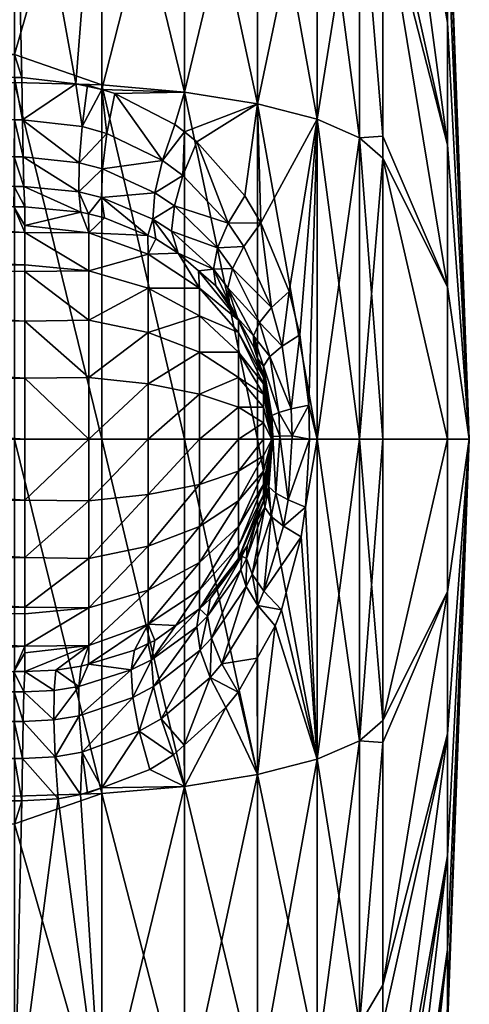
# Model space of a CAD drawing. Extents: x -0.145 to 0.145, y -0.107 to 0.016.
# Tile 68 of 81: x 0.13747 to 0.14475, y -0.09219 to -0.07623. Entities that reach past the tile are written whole.
import ezdxf

# ---------------------------------------------------------------- set-up
doc = ezdxf.new("R2010")
doc.units = 0
doc.layers.add('mesh', color=7, linetype='CONTINUOUS')

msp = doc.modelspace()

# ---------------------------------------------------------------- meshes
at = {"layer": 'mesh'}
mesh = msp.add_polyface(dxfattribs=at)
corners = [(0.144399, -0.078257, 0.008272), (0.143347, -0.073551, 0.016435), (0.143347, -0.0704, 0.01426), (0.144399, -0.073807, 0.002472), (0.143347, -0.064762, 0.004898), (0.143347, -0.064121, 0.002296), (0.144399, -0.074761, -0.004776), (0.143347, -0.066643, -0.009468), (0.143347, -0.067354, -0.010822), (0.143347, -0.0704, -0.01426), (0.144399, -0.076279, -0.006754), (0.143347, -0.06964, -0.013402), (0.144399, -0.078257, -0.008272), (0.143347, -0.073551, -0.016435), (0.143347, -0.06522, -0.006756), (0.144399, -0.073807, -0.002472), (0.143347, -0.064121, -0.002296), (0.144399, -0.073481), (0.143347, -0.064762, -0.004898), (0.143347, -0.06522, 0.006756), (0.144399, -0.074761, 0.004776), (0.143347, -0.067354, 0.010822), (0.144399, -0.076279, 0.006754), (0.143347, -0.06964, 0.013402), (0.143347, -0.066643, 0.009468), (0.143347, -0.074179, 0.016869), (0.142972, -0.069488, 0.015289), (0.142972, -0.066223, 0.011603), (0.142972, -0.069488, -0.015289), (0.142972, -0.073541, -0.018086), (0.143347, -0.074179, -0.016869), (0.142284, -0.068661, -0.016223), (0.141321, -0.064332, -0.012908), (0.141321, -0.067965, -0.017008), (0.141321, -0.072473, -0.02012), (0.140137, -0.067438, -0.017602), (0.142284, -0.072961, -0.019191), (0.142284, -0.072961, 0.019191), (0.141321, -0.077595, 0.022063), (0.141321, -0.072473, 0.02012), (0.142972, -0.073541, 0.018086), (0.142284, -0.077846, 0.021043), (0.142972, -0.078145, 0.019832), (0.143347, -0.078117, -0.018362), (0.142972, -0.078145, -0.019832), (0.142284, -0.077846, -0.021043), (0.140137, -0.072104, -0.020823), (0.141321, -0.077595, -0.022063), (0.142284, -0.065196, -0.012312), (0.142972, -0.066223, -0.011603), (0.142284, -0.068661, 0.016223), (0.141321, -0.067965, 0.017008), (0.142284, -0.065196, 0.012312), (0.140137, -0.067438, 0.017602), (0.141321, -0.064332, 0.012908), (0.140137, -0.072104, 0.020823)]
mesh.append_faces([[corners[k] for k in face] for face in [(0, 1, 2, 2), (3, 4, 5, 5), (6, 7, 8, 8), (9, 10, 11, 11), (9, 12, 10, 10), (13, 12, 9, 9), (6, 14, 7, 7), (6, 15, 14, 14), (16, 15, 17, 17), (18, 15, 16, 16), (18, 14, 15, 15), (10, 8, 11, 11), (10, 6, 8, 8), (3, 19, 4, 4), (3, 20, 19, 19), (21, 22, 23, 23), (21, 20, 22, 22), (24, 20, 21, 21), (24, 19, 20, 20), (17, 3, 5, 5), (0, 25, 1, 1), (22, 2, 23, 23), (22, 0, 2, 2), (26, 2, 1, 1), (27, 21, 23, 23), (28, 9, 11, 11), (29, 30, 13, 13), (31, 32, 33, 33), (34, 33, 35, 35), (36, 33, 34, 34), (36, 31, 33, 33), (29, 31, 36, 36), (37, 38, 39, 39), (40, 41, 37, 37), (42, 41, 40, 40), (29, 43, 30, 30), (36, 44, 29, 29), (34, 45, 36, 36), (46, 47, 34, 34), (31, 28, 48, 48), (29, 28, 31, 31), (29, 9, 28, 28), (13, 9, 29, 29), (28, 8, 49, 49), (11, 8, 28, 28), (27, 24, 21, 21), (26, 23, 2, 2), (26, 27, 23, 23), (50, 27, 26, 26), (51, 52, 50, 50), (53, 54, 51, 51), (51, 39, 55, 55), (50, 39, 51, 51), (50, 37, 39, 39), (26, 37, 50, 50), (26, 40, 37, 37), (1, 40, 26, 26), (1, 25, 40, 40)]])
mesh = msp.add_polyface(dxfattribs=at)
corners = [(0.114903, -0.069153, -0.019669), (0.128703, -0.069109, -0.019712), (0.128703, -0.065742, -0.023021), (0.129235, -0.069079, -0.019693), (0.129762, -0.06899, -0.019633), (0.129751, -0.065645, -0.022923), (0.130269, -0.068847, -0.019533), (0.130749, -0.068652, -0.019393), (0.130729, -0.065358, -0.022637), (0.137385, -0.076793, 0.023306), (0.137385, -0.07717, 0.02345), (0.130474, -0.07716, 0.023416), (0.137385, -0.071003, -0.020853), (0.131596, -0.068127, -0.018997), (0.132245, -0.067464, -0.018461), (0.132481, -0.0671, -0.018149), (0.137385, -0.067004, -0.018093), (0.132653, -0.06672, -0.017809), (0.132757, -0.066338, -0.017452), (0.123563, -0.077151, 0.023383), (0.098548, -0.071878, 0.021253), (0.137385, -0.0718, 0.021403), (0.098548, -0.071087, 0.020707), (0.137385, -0.071003, 0.020853), (0.098548, -0.067116, 0.017966), (0.137385, -0.067004, 0.018093), (0.098548, -0.071878, -0.021253), (0.137385, -0.0718, -0.021403), (0.098548, -0.076839, -0.023134), (0.137385, -0.076796, -0.023298), (0.098548, -0.077289, -0.023305), (0.137385, -0.077248, -0.023469), (0.137513, -0.077855, 0.023713), (0.13843, -0.078549, 0.024067), (0.137524, -0.078456, 0.024136), (0.122248, -0.077853, 0.023611), (0.123561, -0.077704, 0.023598), (0.123561, -0.077841, 0.023651), (0.122102, -0.077308, 0.023415), (0.123559, -0.078204, 0.023909), (0.122387, -0.078349, 0.023914), (0.123557, -0.078446, 0.02408), (0.137383, -0.077856, 0.023714), (0.137379, -0.078456, 0.024137), (0.137504, -0.07717, 0.023449), (0.130472, -0.077849, 0.023682), (0.130468, -0.078451, 0.024109), (0.123556, -0.078638, 0.024306), (0.1388, -0.071875, 0.021259), (0.1388, -0.067112, -0.017971), (0.1388, -0.071875, -0.021259), (0.137385, -0.06604, -0.017004), (0.138378, -0.07727, 0.02338), (0.131568, -0.064903, -0.022182), (0.132212, -0.06431, -0.021588)]
mesh.append_faces([[corners[k] for k in face] for face in [(0, 1, 2, 2), (3, 2, 1, 1), (4, 5, 3, 3), (6, 5, 4, 4), (7, 8, 6, 6), (9, 10, 11, 11), (12, 1, 0, 0), (12, 3, 1, 1), (4, 3, 12, 12), (12, 6, 4, 4), (12, 7, 6, 6), (13, 7, 12, 12), (12, 14, 13, 13), (12, 15, 14, 14), (16, 15, 12, 12), (16, 17, 15, 15), (16, 18, 17, 17), (19, 9, 11, 11), (20, 21, 9, 9), (22, 23, 21, 21), (24, 25, 23, 23), (26, 27, 12, 12), (28, 29, 27, 27), (30, 31, 29, 29), (32, 33, 34, 34), (35, 36, 37, 37), (38, 19, 36, 36), (39, 35, 37, 37), (35, 38, 36, 36), (40, 39, 41, 41), (40, 35, 39, 39), (42, 34, 43, 43), (42, 32, 34, 34), (10, 32, 42, 42), (10, 44, 32, 32), (43, 45, 42, 42), (43, 46, 45, 45), (11, 45, 19, 19), (11, 42, 45, 45), (10, 42, 11, 11), (45, 36, 19, 19), (45, 37, 36, 36), (46, 37, 45, 45), (46, 39, 37, 37), (41, 39, 46, 46), (46, 47, 41, 41), (48, 21, 23, 23), (49, 16, 12, 12), (50, 27, 29, 29), (44, 10, 9, 9), (25, 48, 23, 23), (49, 51, 16, 16), (50, 12, 27, 27), (21, 44, 9, 9), (21, 52, 44, 44), (13, 53, 7, 7), (14, 54, 13, 13)]])
mesh = msp.add_polyface(dxfattribs=at)
corners = [(0.137513, -0.077855, 0.023713), (0.137504, -0.07717, 0.023449), (0.138378, -0.07727, 0.02338), (0.139622, -0.079466, 0.024343), (0.139657, -0.079036, 0.023798), (0.139973, -0.07925, 0.023692), (0.140112, -0.078758, 0.023242), (0.13978, -0.078515, 0.023354), (0.140845, -0.079528, 0.022929), (0.139928, -0.07966, 0.024234), (0.140339, -0.07821, 0.022907), (0.140136, -0.078051, 0.02298), (0.139982, -0.077931, 0.023035), (0.139007, -0.077425, 0.02329), (0.139544, -0.079729, 0.024998), (0.138839, -0.079441, 0.025201), (0.138795, -0.079114, 0.024559), (0.138809, -0.07865, 0.024006), (0.138881, -0.078076, 0.023575), (0.138584, -0.07938, 0.025248), (0.13846, -0.079351, 0.025271), (0.138424, -0.079022, 0.024621), (0.13843, -0.078549, 0.024067), (0.138478, -0.077961, 0.02364), (0.137536, -0.078936, 0.024692), (0.137524, -0.078456, 0.024136), (0.138566, -0.077292, 0.023365), (0.138585, -0.079687, 0.025932), (0.140137, -0.077405, 0.022833), (0.141321, -0.077595, 0.022063), (0.1388, -0.071875, -0.021259), (0.1388, -0.067112, -0.017971), (0.137385, -0.071003, -0.020853), (0.140137, -0.072104, -0.020823), (0.140137, -0.067438, -0.017602), (0.141321, -0.072473, -0.02012), (0.1388, -0.071875, 0.021259), (0.137385, -0.0718, 0.021403), (0.141321, -0.072473, 0.02012), (0.140137, -0.072104, 0.020823), (0.1388, -0.083033, -0.024009), (0.1388, -0.077287, -0.023311), (0.137385, -0.077248, -0.023469), (0.140137, -0.083033, -0.023517), (0.140137, -0.077405, -0.022833), (0.137385, -0.076796, -0.023298), (0.1388, -0.067112, 0.017971), (0.137385, -0.067004, 0.018093), (0.140137, -0.067438, 0.017602), (0.141321, -0.067965, 0.017008), (0.1388, -0.077362, 0.023325)]
mesh.append_faces([[corners[k] for k in face] for face in [(0, 1, 2, 2), (3, 4, 5, 5), (6, 4, 7, 7), (6, 5, 4, 4), (8, 5, 6, 6), (5, 9, 3, 3), (6, 10, 8, 8), (6, 11, 10, 10), (7, 11, 6, 6), (7, 12, 11, 11), (13, 12, 7, 7), (14, 15, 16, 16), (16, 4, 3, 3), (17, 4, 16, 16), (17, 7, 4, 4), (18, 7, 17, 17), (18, 13, 7, 7), (19, 20, 21, 21), (18, 22, 23, 23), (17, 22, 18, 18), (17, 21, 22, 22), (16, 21, 17, 17), (16, 19, 21, 21), (15, 19, 16, 16), (24, 21, 20, 20), (25, 22, 21, 21), (0, 23, 22, 22), (2, 23, 0, 0), (2, 26, 23, 23), (19, 27, 20, 20), (28, 11, 12, 12), (29, 11, 28, 28), (29, 10, 11, 11), (12, 13, 28, 28), (30, 31, 32, 32), (33, 31, 30, 30), (33, 34, 31, 31), (35, 34, 33, 33), (36, 2, 37, 37), (38, 28, 39, 39), (40, 41, 42, 42), (43, 44, 41, 41), (30, 44, 33, 33), (30, 41, 44, 44), (45, 41, 30, 30), (45, 42, 41, 41), (46, 36, 47, 47), (48, 36, 46, 46), (48, 39, 36, 36), (49, 39, 48, 48), (23, 26, 50, 50), (50, 13, 18, 18), (18, 23, 50, 50), (50, 26, 2, 2), (28, 13, 50, 50), (36, 50, 2, 2), (39, 50, 36, 36), (39, 28, 50, 50)]])
mesh = msp.add_polyface(dxfattribs=at)
corners = [(0.140839, -0.080577, 0.023795), (0.140917, -0.080267, 0.023267), (0.141351, -0.081139, 0.023002), (0.140605, -0.080274, 0.023926), (0.140868, -0.080828, 0.024359), (0.140643, -0.080547, 0.024502), (0.140673, -0.079929, 0.023394), (0.141098, -0.07991, 0.022796), (0.141546, -0.080896, 0.022522), (0.140845, -0.079528, 0.022929), (0.140339, -0.07821, 0.022907), (0.141113, -0.079089, 0.022552), (0.141014, -0.081101, 0.024518), (0.14475, -0.083033), (0.144399, -0.076279, 0.006754), (0.144399, -0.074761, 0.004776), (0.144399, -0.073481), (0.144399, -0.073807, -0.002472), (0.144399, -0.076279, -0.006754), (0.144399, -0.078257, -0.008272), (0.144399, -0.080561, -0.009226), (0.143347, -0.078117, -0.018362), (0.143347, -0.078474, -0.018497), (0.143347, -0.074179, -0.016869), (0.143347, -0.073551, -0.016435), (0.144399, -0.083033, -0.009551), (0.144399, -0.074761, -0.004776), (0.144399, -0.073807, 0.002472), (0.144399, -0.078257, 0.008272), (0.144399, -0.080561, 0.009226), (0.143347, -0.074179, 0.016869), (0.143347, -0.078117, 0.018362), (0.143347, -0.078474, 0.018497), (0.142972, -0.078145, -0.019832), (0.142284, -0.077846, 0.021043), (0.142005, -0.081339, 0.021966), (0.141832, -0.080636, 0.022099), (0.142149, -0.082482, 0.021847), (0.142284, -0.083033, 0.021673), (0.141321, -0.077595, 0.022063), (0.141321, -0.072473, 0.02012), (0.140137, -0.077405, 0.022833), (0.142284, -0.072961, 0.019191), (0.142972, -0.078145, 0.019832), (0.142972, -0.083033, 0.020426), (0.141321, -0.083033, -0.022723), (0.141321, -0.077595, -0.022063), (0.140137, -0.077405, -0.022833), (0.142284, -0.083033, -0.021673), (0.142284, -0.077846, -0.021043), (0.142972, -0.083033, -0.020426), (0.143347, -0.083033, -0.019051), (0.142972, -0.073541, -0.018086), (0.142284, -0.072961, -0.019191), (0.141321, -0.072473, -0.02012), (0.140137, -0.072104, -0.020823), (0.142972, -0.073541, 0.018086), (0.141375, -0.079522, 0.022403), (0.140361, -0.080301, 0.024645)]
mesh.append_faces([[corners[k] for k in face] for face in [(0, 1, 2, 2), (0, 3, 1, 1), (4, 3, 0, 0), (4, 5, 3, 3), (6, 1, 3, 3), (7, 1, 6, 6), (7, 8, 1, 1), (9, 7, 6, 6), (9, 10, 11, 11), (4, 12, 5, 5), (13, 14, 15, 15), (13, 16, 17, 17), (13, 18, 19, 19), (20, 21, 22, 22), (20, 23, 21, 21), (20, 19, 23, 23), (13, 19, 20, 20), (24, 23, 19, 19), (25, 20, 22, 22), (13, 17, 26, 26), (13, 26, 18, 18), (13, 15, 27, 27), (13, 27, 16, 16), (28, 29, 30, 30), (13, 29, 28, 28), (31, 29, 32, 32), (31, 30, 29, 29), (13, 28, 14, 14), (33, 22, 21, 21), (34, 35, 36, 36), (34, 37, 35, 35), (38, 37, 34, 34), (11, 10, 39, 39), (40, 39, 41, 41), (42, 34, 39, 39), (43, 38, 34, 34), (44, 38, 43, 43), (45, 46, 47, 47), (48, 49, 46, 46), (50, 33, 49, 49), (51, 22, 33, 33), (52, 33, 21, 21), (53, 49, 33, 33), (54, 46, 49, 49), (55, 47, 46, 46), (43, 32, 44, 44), (43, 31, 32, 32), (56, 31, 43, 43), (56, 30, 31, 31), (57, 8, 7, 7), (57, 36, 8, 8), (57, 7, 9, 9), (9, 11, 57, 57), (5, 12, 58, 58), (39, 57, 11, 11), (34, 57, 39, 39), (36, 57, 34, 34)]])
mesh = msp.add_polyface(dxfattribs=at)
corners = [(0.098548, -0.083033, -0.024002), (0.137385, -0.083033, -0.024172), (0.137385, -0.077248, -0.023469), (0.137536, -0.078936, 0.024692), (0.13846, -0.079351, 0.025271), (0.13755, -0.079267, 0.025348), (0.137524, -0.078456, 0.024136), (0.138424, -0.079022, 0.024621), (0.122387, -0.078349, 0.023914), (0.123557, -0.078446, 0.02408), (0.123556, -0.078638, 0.024306), (0.122626, -0.079115, 0.024791), (0.123553, -0.078991, 0.024777), (0.12355, -0.079253, 0.02531), (0.122515, -0.078775, 0.024312), (0.123554, -0.078926, 0.024645), (0.137376, -0.078936, 0.024693), (0.137372, -0.079267, 0.025349), (0.137379, -0.078456, 0.024137), (0.130461, -0.07926, 0.025329), (0.130465, -0.078931, 0.024669), (0.130468, -0.078451, 0.024109), (0.122653, -0.080372, 0.026849), (0.12355, -0.081112, 0.027509), (0.122653, -0.081161, 0.027419), (0.122653, -0.082067, 0.027777), (0.121801, -0.082142, 0.027485), (0.122653, -0.083033, 0.027898), (0.121801, -0.083033, 0.027598), (0.122653, -0.084, 0.027776), (0.121801, -0.083925, 0.027485), (0.13755, -0.079679, 0.026144), (0.13755, -0.079569, 0.026), (0.1388, -0.083033, -0.024009), (0.122655, -0.079377, 0.025336), (0.121937, -0.079649, 0.025397), (0.122653, -0.079749, 0.0261), (0.12355, -0.079663, 0.026155), (0.12355, -0.084025, 0.027875), (0.12355, -0.083033, 0.028), (0.12355, -0.082042, 0.027875), (0.12355, -0.080303, 0.026923), (0.13755, -0.082042, 0.02787), (0.13755, -0.083033, 0.028), (0.13755, -0.084023, 0.02787), (0.13755, -0.081116, 0.027499), (0.13755, -0.080312, 0.026911), (0.13755, -0.080204, 0.026828)]
mesh.append_faces([[corners[k] for k in face] for face in [(0, 1, 2, 2), (3, 4, 5, 5), (6, 7, 3, 3), (8, 9, 10, 10), (11, 12, 13, 13), (14, 10, 15, 15), (14, 8, 10, 10), (11, 15, 12, 12), (11, 14, 15, 15), (16, 5, 17, 17), (16, 3, 5, 5), (18, 3, 16, 16), (18, 6, 3, 3), (17, 19, 20, 20), (16, 21, 18, 18), (21, 20, 10, 10), (16, 20, 21, 21), (16, 17, 20, 20), (12, 19, 13, 13), (12, 20, 19, 19), (15, 20, 12, 12), (15, 10, 20, 20), (22, 23, 24, 24), (25, 26, 24, 24), (27, 28, 25, 25), (29, 30, 27, 27), (17, 31, 19, 19), (17, 32, 31, 31), (5, 32, 17, 17), (4, 32, 5, 5), (33, 2, 1, 1), (13, 34, 11, 11), (35, 34, 36, 36), (34, 37, 36, 36), (13, 37, 34, 34), (27, 38, 29, 29), (27, 39, 38, 38), (25, 39, 27, 27), (25, 40, 39, 39), (24, 40, 25, 25), (24, 23, 40, 40), (22, 41, 23, 23), (36, 41, 22, 22), (36, 37, 41, 41), (40, 42, 43, 43), (43, 39, 40, 40), (44, 39, 43, 43), (38, 39, 44, 44), (40, 23, 42, 42), (23, 45, 42, 42), (41, 45, 23, 23), (41, 46, 45, 45), (41, 47, 46, 46), (37, 47, 41, 41), (37, 31, 47, 47), (37, 19, 31, 31), (13, 19, 37, 37)]])
mesh = msp.add_polyface(dxfattribs=at)
corners = [(0.139622, -0.079466, 0.024343), (0.139674, -0.079782, 0.024961), (0.139544, -0.079729, 0.024998), (0.140673, -0.079929, 0.023394), (0.140605, -0.080274, 0.023926), (0.139928, -0.07966, 0.024234), (0.139973, -0.07925, 0.023692), (0.140845, -0.079528, 0.022929), (0.138795, -0.079114, 0.024559), (0.138585, -0.080301, 0.026732), (0.13755, -0.080204, 0.026828), (0.13755, -0.079679, 0.026144), (0.13955, -0.080033, 0.025732), (0.13846, -0.079351, 0.025271), (0.138585, -0.079687, 0.025932), (0.13755, -0.079569, 0.026), (0.138839, -0.079441, 0.025201), (0.138584, -0.07938, 0.025248), (0.13955, -0.082136, 0.027346), (0.138585, -0.083033, 0.027864), (0.138585, -0.082033, 0.027732), (0.13955, -0.083033, 0.027464), (0.140378, -0.082301, 0.026732), (0.140378, -0.083033, 0.026828), (0.141014, -0.082515, 0.025932), (0.13955, -0.081301, 0.027), (0.138585, -0.081101, 0.027346), (0.140378, -0.081619, 0.026449), (0.141014, -0.082033, 0.025732), (0.13755, -0.080312, 0.026911), (0.13955, -0.080583, 0.026449), (0.140378, -0.081033, 0.026), (0.141014, -0.081619, 0.025414), (0.140378, -0.080583, 0.025414), (0.140378, -0.083765, 0.026732), (0.13955, -0.084765, 0.027), (0.13955, -0.083929, 0.027346), (0.138585, -0.084033, 0.027732), (0.140137, -0.083033, -0.023517), (0.1388, -0.077287, -0.023311), (0.1388, -0.083033, -0.024009), (0.141321, -0.083033, -0.022723), (0.140137, -0.077405, -0.022833), (0.140361, -0.080301, 0.024645), (0.140035, -0.080016, 0.024812), (0.140643, -0.080547, 0.024502), (0.13755, -0.081116, 0.027499), (0.13755, -0.082042, 0.02787), (0.13755, -0.083033, 0.028), (0.141014, -0.081101, 0.024518), (0.13755, -0.084023, 0.02787)]
mesh.append_faces([[corners[k] for k in face] for face in [(0, 1, 2, 2), (3, 4, 5, 5), (6, 3, 5, 5), (7, 3, 6, 6), (8, 0, 2, 2), (9, 10, 11, 11), (12, 2, 1, 1), (13, 14, 15, 15), (14, 2, 12, 12), (14, 16, 2, 2), (17, 16, 14, 14), (18, 19, 20, 20), (18, 21, 19, 19), (22, 21, 18, 18), (22, 23, 21, 21), (24, 23, 22, 22), (25, 20, 26, 26), (25, 18, 20, 20), (27, 18, 25, 25), (27, 22, 18, 18), (28, 22, 27, 27), (9, 29, 10, 10), (9, 26, 29, 29), (30, 26, 9, 9), (30, 25, 26, 26), (31, 25, 30, 30), (31, 27, 25, 25), (32, 27, 31, 31), (14, 11, 15, 15), (14, 9, 11, 11), (12, 9, 14, 14), (12, 30, 9, 9), (33, 30, 12, 12), (33, 31, 30, 30), (34, 35, 36, 36), (21, 37, 19, 19), (21, 36, 37, 37), (23, 36, 21, 21), (23, 34, 36, 36), (38, 39, 40, 40), (41, 42, 38, 38), (4, 43, 44, 44), (4, 45, 43, 43), (5, 4, 44, 44), (0, 44, 1, 1), (0, 5, 44, 44), (26, 46, 29, 29), (20, 47, 46, 46), (19, 48, 47, 47), (44, 12, 1, 1), (44, 33, 12, 12), (43, 33, 44, 44), (49, 33, 43, 43), (20, 19, 47, 47), (26, 20, 46, 46), (19, 50, 48, 48), (19, 37, 50, 50)]])
mesh = msp.add_polyface(dxfattribs=at)
corners = [(0.141679, -0.082984, 0.022765), (0.141814, -0.084016, 0.022329), (0.141614, -0.083905, 0.022816), (0.141566, -0.082989, 0.02328), (0.141527, -0.083231, 0.023826), (0.141536, -0.08311, 0.023816), (0.141504, -0.083804, 0.023332), (0.141515, -0.083379, 0.023837), (0.141503, -0.083536, 0.023849), (0.141542, -0.084283, 0.022869), (0.141436, -0.084138, 0.023387), (0.141551, -0.082647, 0.023293), (0.141537, -0.082808, 0.023816), (0.141416, -0.081848, 0.023402), (0.14147, -0.082334, 0.023879), (0.141663, -0.082597, 0.022778), (0.141881, -0.082978, 0.022277), (0.141521, -0.081693, 0.022884), (0.141865, -0.082541, 0.02229), (0.142149, -0.082482, 0.021847), (0.14172, -0.081522, 0.0224), (0.141351, -0.081139, 0.023002), (0.142005, -0.081339, 0.021966), (0.141832, -0.080636, 0.022099), (0.141546, -0.080896, 0.022522), (0.14155, -0.083033, 0.024), (0.14475, -0.083033), (0.144399, -0.083033, 0.009551), (0.144399, -0.080561, 0.009226), (0.144399, -0.083033, -0.009551), (0.143347, -0.078474, -0.018497), (0.143347, -0.083033, -0.019051), (0.144399, -0.080561, -0.009226), (0.143347, -0.078474, 0.018497), (0.143347, -0.083033, 0.019051), (0.144399, -0.085505, 0.009226), (0.142284, -0.083033, -0.021673), (0.141321, -0.077595, -0.022063), (0.141321, -0.083033, -0.022723), (0.142972, -0.083033, -0.020426), (0.142284, -0.077846, -0.021043), (0.142972, -0.078145, -0.019832), (0.142972, -0.083033, 0.020426), (0.141531, -0.082691, 0.023821), (0.141544, -0.082979, 0.023808), (0.141491, -0.083684, 0.02386), (0.141427, -0.084014, 0.02392), (0.142161, -0.083033, 0.021836), (0.142099, -0.084135, 0.021889), (0.141414, -0.082033, 0.024268), (0.141409, -0.08198, 0.023937), (0.142284, -0.083033, 0.021673)]
mesh.append_faces([[corners[k] for k in face] for face in [(0, 1, 2, 2), (3, 4, 5, 5), (6, 4, 3, 3), (6, 7, 4, 4), (8, 7, 6, 6), (6, 9, 10, 10), (6, 2, 9, 9), (3, 2, 6, 6), (3, 0, 2, 2), (11, 0, 3, 3), (3, 12, 11, 11), (13, 11, 14, 14), (15, 11, 13, 13), (15, 0, 11, 11), (16, 0, 15, 15), (16, 1, 0, 0), (17, 15, 13, 13), (18, 15, 17, 17), (18, 16, 15, 15), (19, 16, 18, 18), (20, 17, 21, 21), (20, 18, 17, 17), (22, 18, 20, 20), (22, 19, 18, 18), (20, 23, 22, 22), (20, 24, 23, 23), (21, 24, 20, 20), (7, 8, 25, 25), (4, 25, 5, 5), (25, 4, 7, 7), (26, 27, 28, 28), (29, 30, 31, 31), (26, 32, 29, 29), (33, 27, 34, 34), (33, 28, 27, 27), (26, 35, 27, 27), (36, 37, 38, 38), (39, 40, 36, 36), (31, 41, 39, 39), (42, 33, 34, 34), (11, 43, 14, 14), (3, 5, 44, 44), (6, 45, 8, 8), (46, 45, 6, 6), (11, 12, 43, 43), (3, 44, 12, 12), (47, 1, 16, 16), (47, 48, 1, 1), (19, 47, 16, 16), (49, 50, 25, 25), (45, 25, 8, 8), (44, 5, 25, 25), (44, 25, 12, 12), (43, 12, 25, 25), (25, 14, 43, 43), (47, 51, 48, 48), (51, 47, 19, 19)]])
mesh = msp.add_polyface(dxfattribs=at)
corners = [(0.141255, -0.081356, 0.023523), (0.14126, -0.081538, 0.024066), (0.140998, -0.081064, 0.024262), (0.141323, -0.081728, 0.024011), (0.141416, -0.081848, 0.023402), (0.141521, -0.081693, 0.022884), (0.140839, -0.080577, 0.023795), (0.140868, -0.080828, 0.024359), (0.141351, -0.081139, 0.023002), (0.140917, -0.080267, 0.023267), (0.141546, -0.080896, 0.022522), (0.141414, -0.082033, 0.024268), (0.141014, -0.081101, 0.024518), (0.141014, -0.081301, 0.025), (0.140378, -0.080583, 0.025414), (0.141414, -0.082136, 0.024518), (0.14155, -0.083033, 0.024), (0.141414, -0.084033, 0.024268), (0.141414, -0.083929, 0.024518), (0.141014, -0.082515, 0.025932), (0.141014, -0.083033, 0.026), (0.140378, -0.083033, 0.026828), (0.141414, -0.082765, 0.025), (0.141414, -0.083033, 0.025035), (0.141014, -0.082033, 0.025732), (0.140378, -0.082301, 0.026732), (0.141414, -0.082515, 0.024897), (0.141014, -0.081619, 0.025414), (0.140378, -0.081619, 0.026449), (0.141414, -0.082301, 0.024732), (0.140378, -0.081033, 0.026), (0.141414, -0.083765, 0.024732), (0.141414, -0.08355, 0.024897), (0.141014, -0.084447, 0.025414), (0.141014, -0.084033, 0.025732), (0.141014, -0.08355, 0.025932), (0.140378, -0.084447, 0.026449), (0.140378, -0.083765, 0.026732), (0.141414, -0.083301, 0.025), (0.141436, -0.084138, 0.023387), (0.141427, -0.084014, 0.02392), (0.141504, -0.083804, 0.023332), (0.141409, -0.08198, 0.023937), (0.14147, -0.082334, 0.023879), (0.141491, -0.083684, 0.02386), (0.141297, -0.08437, 0.02403)]
mesh.append_faces([[corners[k] for k in face] for face in [(0, 1, 2, 2), (0, 3, 1, 1), (0, 4, 3, 3), (5, 4, 0, 0), (6, 2, 7, 7), (6, 0, 2, 2), (8, 0, 6, 6), (8, 5, 0, 0), (8, 9, 10, 10), (11, 1, 3, 3), (12, 1, 11, 11), (12, 2, 1, 1), (7, 2, 12, 12), (12, 13, 14, 14), (11, 13, 12, 12), (11, 15, 13, 13), (16, 15, 11, 11), (16, 17, 18, 18), (19, 20, 21, 21), (22, 20, 19, 19), (22, 23, 20, 20), (16, 23, 22, 22), (24, 19, 25, 25), (26, 19, 24, 24), (26, 22, 19, 19), (16, 22, 26, 26), (27, 24, 28, 28), (29, 24, 27, 27), (29, 26, 24, 24), (16, 26, 29, 29), (13, 30, 14, 14), (13, 27, 30, 30), (15, 27, 13, 13), (15, 29, 27, 27), (16, 29, 15, 15), (16, 18, 31, 31), (32, 33, 34, 34), (32, 31, 33, 33), (16, 31, 32, 32), (35, 36, 37, 37), (35, 34, 36, 36), (38, 34, 35, 35), (38, 32, 34, 34), (16, 32, 38, 38), (20, 37, 21, 21), (20, 35, 37, 37), (23, 35, 20, 20), (23, 38, 35, 35), (16, 38, 23, 23), (39, 40, 41, 41), (4, 42, 3, 3), (4, 43, 42, 42), (11, 3, 42, 42), (16, 42, 43, 43), (16, 44, 40, 40), (40, 45, 17, 17), (17, 16, 40, 40)]])
mesh = msp.add_polyface(dxfattribs=at)
corners = [(0.098548, -0.088777, -0.023305), (0.137385, -0.088817, -0.023469), (0.137385, -0.083033, -0.024172), (0.137524, -0.087609, 0.024136), (0.137379, -0.087609, 0.024137), (0.137376, -0.087129, 0.024693), (0.137513, -0.08821, 0.023713), (0.137383, -0.08821, 0.023714), (0.123561, -0.08823, 0.02366), (0.130472, -0.088217, 0.023682), (0.123561, -0.088357, 0.023584), (0.123559, -0.087849, 0.023891), (0.130468, -0.087615, 0.024109), (0.123557, -0.08763, 0.024091), (0.12355, -0.086812, 0.02531), (0.130461, -0.086805, 0.025329), (0.130465, -0.087134, 0.024669), (0.123553, -0.087061, 0.024771), (0.123554, -0.087148, 0.024651), (0.123556, -0.087411, 0.024292), (0.137372, -0.086798, 0.025349), (0.122914, -0.087009, 0.02478), (0.122656, -0.088289, 0.023595), (0.122751, -0.087787, 0.0239), (0.122838, -0.087355, 0.024301), (0.122142, -0.087185, 0.024332), (0.122655, -0.086684, 0.025337), (0.122294, -0.086855, 0.024811), (0.122416, -0.086623, 0.025351), (0.122974, -0.086765, 0.025319), (0.122653, -0.086317, 0.026099), (0.122653, -0.084905, 0.027419), (0.121801, -0.084761, 0.027155), (0.122653, -0.084, 0.027776), (0.122653, -0.085694, 0.026848), (0.121801, -0.085489, 0.026628), (0.121801, -0.086064, 0.025937), (0.13755, -0.086387, 0.026144), (0.12355, -0.086403, 0.026154), (0.12355, -0.085764, 0.026922), (0.12355, -0.084954, 0.027508), (0.12355, -0.084025, 0.027875), (0.13755, -0.084949, 0.027499), (0.13755, -0.084023, 0.02787), (0.13755, -0.085753, 0.026911), (0.13755, -0.085861, 0.026828)]
mesh.append_faces([[corners[k] for k in face] for face in [(0, 1, 2, 2), (3, 4, 5, 5), (6, 7, 4, 4), (8, 9, 10, 10), (11, 9, 8, 8), (11, 12, 9, 9), (13, 12, 11, 11), (14, 15, 16, 16), (16, 17, 14, 14), (16, 18, 17, 17), (12, 18, 16, 16), (12, 19, 18, 18), (13, 19, 12, 12), (5, 15, 20, 20), (5, 16, 15, 15), (4, 16, 5, 5), (4, 12, 16, 16), (7, 12, 4, 4), (7, 9, 12, 12), (21, 17, 18, 18), (22, 8, 10, 10), (23, 8, 22, 22), (23, 11, 8, 8), (13, 11, 23, 23), (24, 13, 23, 23), (19, 13, 24, 24), (21, 24, 25, 25), (21, 19, 24, 24), (18, 19, 21, 21), (26, 27, 28, 28), (26, 21, 27, 27), (29, 21, 26, 26), (29, 17, 21, 21), (14, 17, 29, 29), (30, 29, 26, 26), (31, 32, 33, 33), (34, 35, 31, 31), (30, 36, 34, 34), (26, 28, 30, 30), (15, 37, 20, 20), (38, 14, 29, 29), (30, 38, 29, 29), (34, 38, 30, 30), (34, 39, 38, 38), (31, 39, 34, 34), (31, 40, 39, 39), (33, 40, 31, 31), (33, 41, 40, 40), (42, 41, 43, 43), (42, 40, 41, 41), (44, 40, 42, 42), (44, 39, 40, 40), (45, 39, 44, 44), (37, 39, 45, 45), (37, 38, 39, 39), (15, 38, 37, 37), (14, 38, 15, 15)]])
mesh = msp.add_polyface(dxfattribs=at)
corners = [(0.137536, -0.087129, 0.024692), (0.137372, -0.086798, 0.025349), (0.13755, -0.086799, 0.025348), (0.137376, -0.087129, 0.024693), (0.137524, -0.087609, 0.024136), (0.137513, -0.08821, 0.023713), (0.137379, -0.087609, 0.024137), (0.138043, -0.088181, 0.023687), (0.138481, -0.088104, 0.023639), (0.138451, -0.088795, 0.023378), (0.13805, -0.086775, 0.025321), (0.138024, -0.087105, 0.024667), (0.138426, -0.087043, 0.024621), (0.138462, -0.086714, 0.02527), (0.138581, -0.086678, 0.025244), (0.139275, -0.086774, 0.024447), (0.139326, -0.086451, 0.025076), (0.139548, -0.086345, 0.025003), (0.139602, -0.08661, 0.02435), (0.138021, -0.087583, 0.024111), (0.138432, -0.087516, 0.024067), (0.139302, -0.087221, 0.023898), (0.139404, -0.087768, 0.02346), (0.139637, -0.087042, 0.023804), (0.13755, -0.086497, 0.026), (0.13755, -0.086387, 0.026144), (0.138585, -0.085765, 0.026732), (0.13755, -0.085861, 0.026828), (0.13755, -0.085753, 0.026911), (0.138585, -0.086379, 0.025932), (0.13955, -0.086033, 0.025732), (0.13955, -0.085482, 0.026449), (0.138585, -0.084965, 0.027346), (0.13955, -0.084765, 0.027), (0.13955, -0.083929, 0.027346), (0.138585, -0.084033, 0.027732), (0.1388, -0.088778, -0.023311), (0.137385, -0.083033, -0.024172), (0.137385, -0.088817, -0.023469), (0.1388, -0.083033, -0.024009), (0.140137, -0.088661, -0.022833), (0.140137, -0.083033, -0.023517), (0.138796, -0.088685, 0.023317), (0.13755, -0.084949, 0.027499), (0.13755, -0.084023, 0.02787)]
mesh.append_faces([[corners[k] for k in face] for face in [(0, 1, 2, 2), (0, 3, 1, 1), (4, 3, 0, 0), (5, 6, 4, 4), (7, 5, 4, 4), (8, 9, 7, 7), (10, 11, 2, 2), (10, 12, 11, 11), (13, 12, 10, 10), (14, 12, 13, 13), (14, 15, 12, 12), (16, 15, 14, 14), (17, 15, 16, 16), (17, 18, 15, 15), (19, 4, 0, 0), (19, 7, 4, 4), (20, 7, 19, 19), (20, 8, 7, 7), (21, 8, 20, 20), (21, 22, 8, 8), (23, 22, 21, 21), (11, 0, 2, 2), (11, 19, 0, 0), (12, 19, 11, 11), (12, 20, 19, 19), (15, 20, 12, 12), (15, 21, 20, 20), (18, 21, 15, 15), (18, 23, 21, 21), (1, 24, 2, 2), (1, 25, 24, 24), (26, 27, 28, 28), (29, 24, 25, 25), (29, 14, 13, 13), (30, 14, 29, 29), (30, 16, 14, 14), (17, 16, 30, 30), (29, 2, 24, 24), (29, 10, 2, 2), (13, 10, 29, 29), (26, 25, 27, 27), (26, 29, 25, 25), (31, 29, 26, 26), (31, 30, 29, 29), (32, 26, 28, 28), (33, 26, 32, 32), (33, 31, 26, 26), (34, 32, 35, 35), (34, 33, 32, 32), (36, 37, 38, 38), (36, 39, 37, 37), (40, 39, 36, 36), (40, 41, 39, 39), (22, 42, 8, 8), (32, 28, 43, 43), (35, 43, 44, 44), (35, 32, 43, 43)]])
mesh = msp.add_polyface(dxfattribs=at)
corners = [(0.139654, -0.086294, 0.024968), (0.139602, -0.08661, 0.02435), (0.139548, -0.086345, 0.025003), (0.139404, -0.087768, 0.02346), (0.139959, -0.088151, 0.023042), (0.139576, -0.088385, 0.023157), (0.139758, -0.087564, 0.02336), (0.140132, -0.087994, 0.022974), (0.140552, -0.086894, 0.023066), (0.139997, -0.086053, 0.024818), (0.140805, -0.087382, 0.022707), (0.141004, -0.087131, 0.022609), (0.140741, -0.086673, 0.02298), (0.141313, -0.08658, 0.022428), (0.141323, -0.085729, 0.022665), (0.139637, -0.087042, 0.023804), (0.140392, -0.086451, 0.023525), (0.140573, -0.086256, 0.023443), (0.141134, -0.085421, 0.023141), (0.140334, -0.086075, 0.024061), (0.140509, -0.085899, 0.023976), (0.141047, -0.085151, 0.023666), (0.141141, -0.084969, 0.023603), (0.13955, -0.086033, 0.025732), (0.140378, -0.085482, 0.025414), (0.141414, -0.083929, 0.024518), (0.141014, -0.084965, 0.024518), (0.141014, -0.084765, 0.025), (0.140378, -0.085033, 0.026), (0.13955, -0.085482, 0.026449), (0.141014, -0.084447, 0.025414), (0.140378, -0.084447, 0.026449), (0.13955, -0.084765, 0.027), (0.141014, -0.084033, 0.025732), (0.140378, -0.083765, 0.026732), (0.140137, -0.088661, 0.022833), (0.141321, -0.088471, 0.022063), (0.141321, -0.088471, -0.022063), (0.140137, -0.083033, -0.023517), (0.140137, -0.088661, -0.022833), (0.141321, -0.083033, -0.022723), (0.14038, -0.085784, 0.024649), (0.141066, -0.084928, 0.024219), (0.14055, -0.085619, 0.024556), (0.141154, -0.084762, 0.024152)]
mesh.append_faces([[corners[k] for k in face] for face in [(0, 1, 2, 2), (3, 4, 5, 5), (6, 4, 3, 3), (6, 7, 4, 4), (8, 7, 6, 6), (0, 9, 1, 1), (8, 10, 7, 7), (8, 11, 10, 10), (12, 11, 8, 8), (12, 13, 11, 11), (14, 13, 12, 12), (15, 6, 3, 3), (16, 6, 15, 15), (16, 8, 6, 6), (17, 8, 16, 16), (17, 12, 8, 8), (18, 12, 17, 17), (18, 14, 12, 12), (19, 15, 1, 1), (19, 16, 15, 15), (20, 16, 19, 19), (20, 17, 16, 16), (21, 17, 20, 20), (21, 18, 17, 17), (22, 18, 21, 21), (23, 0, 2, 2), (23, 9, 0, 0), (24, 9, 23, 23), (25, 26, 27, 27), (28, 23, 29, 29), (28, 24, 23, 23), (30, 24, 28, 28), (30, 27, 24, 24), (31, 29, 32, 32), (31, 28, 29, 29), (33, 28, 31, 31), (33, 30, 28, 28), (34, 31, 32, 32), (35, 4, 7, 7), (10, 35, 7, 7), (10, 36, 35, 35), (11, 36, 10, 10), (37, 38, 39, 39), (37, 40, 38, 38), (19, 41, 20, 20), (1, 41, 19, 19), (1, 9, 41, 41), (21, 42, 22, 22), (20, 42, 21, 21), (20, 43, 42, 42), (41, 43, 20, 20), (26, 44, 42, 42), (26, 43, 41, 41), (42, 43, 26, 26), (24, 41, 9, 9), (27, 41, 24, 24), (27, 26, 41, 41)]])
mesh = msp.add_polyface(dxfattribs=at)
corners = [(0.14475, -0.083033), (0.144399, -0.089787, -0.006754), (0.144399, -0.091304, -0.004776), (0.144399, -0.092584), (0.144399, -0.092259, 0.002472), (0.144399, -0.091304, 0.004776), (0.143347, -0.099422, 0.009468), (0.143347, -0.098711, 0.010822), (0.144399, -0.085505, 0.009226), (0.144399, -0.087808, 0.008272), (0.143347, -0.091886, 0.016869), (0.143347, -0.095666, 0.01426), (0.144399, -0.089787, 0.006754), (0.143347, -0.096426, 0.013402), (0.143347, -0.092514, 0.016435), (0.143347, -0.100846, 0.006756), (0.143347, -0.101945, 0.002296), (0.143347, -0.101303, 0.004898), (0.144399, -0.092259, -0.002472), (0.143347, -0.100846, -0.006756), (0.143347, -0.098711, -0.010822), (0.143347, -0.096426, -0.013402), (0.143347, -0.099422, -0.009468), (0.143347, -0.092514, -0.016435), (0.144399, -0.087808, -0.008272), (0.143347, -0.091886, -0.016869), (0.143347, -0.095666, -0.01426), (0.142972, -0.092525, -0.018086), (0.143347, -0.087948, -0.018362), (0.142972, -0.096577, -0.015289), (0.142972, -0.096577, 0.015289), (0.142972, -0.092525, 0.018086), (0.142284, -0.093105, 0.019191), (0.141321, -0.098101, 0.017008), (0.141321, -0.093593, 0.02012), (0.142284, -0.097405, 0.016223), (0.143347, -0.087948, 0.018362), (0.142972, -0.087921, 0.019832), (0.142284, -0.088219, 0.021043), (0.141321, -0.088471, 0.022063), (0.142284, -0.093105, -0.019191), (0.142284, -0.097405, -0.016223), (0.141321, -0.093593, -0.02012), (0.141321, -0.098101, -0.017008), (0.140137, -0.093961, -0.020823), (0.142972, -0.087921, -0.019832), (0.142284, -0.088219, -0.021043), (0.141321, -0.088471, -0.022063), (0.140137, -0.088661, -0.022833)]
mesh.append_faces([[corners[k] for k in face] for face in [(0, 1, 2, 2), (0, 3, 4, 4), (5, 6, 7, 7), (8, 9, 10, 10), (11, 12, 13, 13), (11, 9, 12, 12), (14, 9, 11, 11), (14, 10, 9, 9), (5, 4, 15, 15), (0, 4, 5, 5), (16, 4, 3, 3), (17, 15, 4, 4), (12, 7, 13, 13), (12, 5, 7, 7), (0, 5, 12, 12), (18, 2, 19, 19), (0, 2, 18, 18), (20, 1, 21, 21), (20, 2, 1, 1), (22, 2, 20, 20), (22, 19, 2, 2), (0, 18, 3, 3), (23, 24, 25, 25), (23, 26, 24, 24), (1, 26, 21, 21), (1, 24, 26, 26), (27, 25, 28, 28), (29, 26, 23, 23), (30, 11, 13, 13), (31, 10, 14, 14), (32, 33, 34, 34), (32, 35, 33, 33), (31, 35, 32, 32), (31, 36, 10, 10), (31, 37, 36, 36), (32, 37, 31, 31), (32, 38, 37, 37), (34, 38, 32, 32), (34, 39, 38, 38), (31, 30, 35, 35), (31, 11, 30, 30), (14, 11, 31, 31), (13, 7, 30, 30), (29, 21, 26, 26), (27, 23, 25, 25), (27, 29, 23, 23), (40, 29, 27, 27), (40, 41, 29, 29), (42, 41, 40, 40), (42, 43, 41, 41), (44, 43, 42, 42), (45, 27, 28, 28), (46, 27, 45, 45), (46, 40, 27, 27), (47, 40, 46, 46), (47, 42, 40, 40), (48, 42, 47, 47)]])
mesh = msp.add_polyface(dxfattribs=at)
corners = [(0.141141, -0.084969, 0.023603), (0.141297, -0.08437, 0.02403), (0.141436, -0.084138, 0.023387), (0.141154, -0.084762, 0.024152), (0.141323, -0.085729, 0.022665), (0.141605, -0.08606, 0.022257), (0.141313, -0.08658, 0.022428), (0.141708, -0.0858, 0.022188), (0.141424, -0.085498, 0.022602), (0.142027, -0.084613, 0.021949), (0.141741, -0.084442, 0.022384), (0.142099, -0.084135, 0.021889), (0.141814, -0.084016, 0.022329), (0.141232, -0.085218, 0.02308), (0.141134, -0.085421, 0.023141), (0.141542, -0.084283, 0.022869), (0.141614, -0.083905, 0.022816), (0.141414, -0.084033, 0.024268), (0.141014, -0.084965, 0.024518), (0.141414, -0.083929, 0.024518), (0.141414, -0.083765, 0.024732), (0.141014, -0.084765, 0.025), (0.141014, -0.084447, 0.025414), (0.14475, -0.083033), (0.144399, -0.085505, -0.009226), (0.144399, -0.087808, -0.008272), (0.144399, -0.089787, 0.006754), (0.144399, -0.087808, 0.008272), (0.144399, -0.083033, -0.009551), (0.143347, -0.083033, -0.019051), (0.143347, -0.087592, -0.018497), (0.144399, -0.085505, 0.009226), (0.143347, -0.087948, 0.018362), (0.143347, -0.087592, 0.018497), (0.143347, -0.091886, 0.016869), (0.144399, -0.083033, 0.009551), (0.143347, -0.083033, 0.019051), (0.143347, -0.091886, -0.016869), (0.143347, -0.087948, -0.018362), (0.144399, -0.089787, -0.006754), (0.142284, -0.088219, 0.021043), (0.142284, -0.083033, 0.021673), (0.141321, -0.088471, 0.022063), (0.141004, -0.087131, 0.022609), (0.142972, -0.083033, 0.020426), (0.142972, -0.087921, 0.019832), (0.142972, -0.087921, -0.019832), (0.142284, -0.088219, -0.021043), (0.141321, -0.083033, -0.022723), (0.141321, -0.088471, -0.022063), (0.142284, -0.083033, -0.021673), (0.142972, -0.083033, -0.020426), (0.141066, -0.084928, 0.024219), (0.141427, -0.084014, 0.02392)]
mesh.append_faces([[corners[k] for k in face] for face in [(0, 1, 2, 2), (0, 3, 1, 1), (4, 5, 6, 6), (4, 7, 5, 5), (8, 7, 4, 4), (8, 9, 7, 7), (10, 9, 8, 8), (10, 11, 9, 9), (12, 11, 10, 10), (13, 4, 14, 14), (13, 8, 4, 4), (15, 8, 13, 13), (15, 10, 8, 8), (16, 10, 15, 15), (16, 12, 10, 10), (0, 13, 14, 14), (2, 13, 0, 0), (2, 15, 13, 13), (17, 3, 18, 18), (17, 1, 3, 3), (19, 17, 18, 18), (20, 21, 22, 22), (20, 19, 21, 21), (23, 24, 25, 25), (23, 26, 27, 27), (28, 29, 30, 30), (31, 32, 33, 33), (31, 34, 32, 32), (23, 27, 31, 31), (35, 33, 36, 36), (35, 31, 33, 33), (37, 24, 38, 38), (37, 25, 24, 24), (24, 30, 38, 38), (24, 28, 30, 30), (23, 28, 24, 24), (23, 25, 39, 39), (11, 40, 9, 9), (11, 41, 40, 40), (40, 7, 9, 9), (40, 5, 7, 7), (42, 5, 40, 40), (42, 6, 5, 5), (43, 6, 42, 42), (44, 40, 41, 41), (45, 40, 44, 44), (45, 33, 32, 32), (45, 36, 33, 33), (44, 36, 45, 45), (46, 38, 30, 30), (47, 48, 49, 49), (47, 50, 48, 48), (46, 50, 47, 47), (46, 51, 50, 50), (30, 51, 46, 46), (30, 29, 51, 51), (52, 3, 0, 0), (1, 53, 2, 2)]])
mesh = msp.add_polyface(dxfattribs=at)
corners = [(0.130474, -0.088905, 0.023416), (0.137385, -0.088895, 0.02345), (0.137385, -0.089273, 0.023306), (0.098548, -0.089226, -0.023134), (0.137385, -0.08927, -0.023298), (0.137385, -0.088817, -0.023469), (0.098548, -0.094187, -0.021253), (0.137385, -0.094266, -0.021403), (0.098548, -0.094979, -0.020707), (0.137385, -0.095063, -0.020853), (0.098548, -0.098949, -0.017966), (0.137385, -0.099061, -0.018093), (0.098548, -0.094979, 0.020707), (0.137385, -0.095063, 0.020853), (0.137385, -0.099061, 0.018093), (0.098548, -0.094187, 0.021253), (0.137385, -0.094266, 0.021403), (0.098548, -0.089226, 0.023134), (0.123563, -0.088915, 0.023383), (0.137504, -0.088896, 0.023449), (0.137383, -0.08821, 0.023714), (0.137513, -0.08821, 0.023713), (0.123561, -0.088357, 0.023584), (0.130472, -0.088217, 0.023682), (0.138088, -0.088862, 0.023419), (0.138043, -0.088181, 0.023687), (0.138451, -0.088795, 0.023378), (0.138481, -0.088104, 0.023639), (0.138568, -0.088773, 0.023364), (0.122556, -0.088841, 0.023397), (0.122656, -0.088289, 0.023595), (0.1388, -0.088778, -0.023311), (0.1388, -0.09419, -0.021259), (0.1388, -0.098953, 0.017971), (0.1388, -0.09419, 0.021259), (0.140137, -0.088661, 0.022833), (0.139576, -0.088385, 0.023157), (0.139959, -0.088151, 0.023042), (0.137385, -0.100026, 0.017004), (0.140137, -0.093961, 0.020823), (0.140137, -0.098627, 0.017602), (0.141321, -0.093593, 0.02012), (0.141321, -0.098101, 0.017008), (0.141321, -0.088471, 0.022063), (0.140137, -0.093961, -0.020823), (0.140137, -0.098627, -0.017602), (0.141321, -0.098101, -0.017008), (0.1388, -0.098953, -0.017971), (0.137385, -0.100026, -0.017004), (0.140137, -0.088661, -0.022833), (0.141321, -0.093593, -0.02012), (0.138796, -0.088685, 0.023317), (0.139404, -0.087768, 0.02346)]
mesh.append_faces([[corners[k] for k in face] for face in [(0, 1, 2, 2), (3, 4, 5, 5), (6, 7, 4, 4), (8, 9, 7, 7), (10, 11, 9, 9), (12, 13, 14, 14), (15, 16, 13, 13), (17, 2, 16, 16), (18, 0, 2, 2), (19, 20, 21, 21), (19, 1, 20, 20), (22, 0, 18, 18), (22, 23, 0, 0), (1, 23, 20, 20), (1, 0, 23, 23), (24, 19, 21, 21), (25, 24, 21, 21), (25, 26, 24, 24), (27, 28, 26, 26), (29, 30, 18, 18), (30, 22, 18, 18), (31, 5, 4, 4), (32, 7, 9, 9), (33, 14, 13, 13), (19, 2, 1, 1), (19, 16, 2, 2), (24, 16, 19, 19), (24, 34, 16, 16), (26, 34, 24, 24), (35, 36, 37, 37), (11, 32, 9, 9), (33, 38, 14, 14), (34, 13, 16, 16), (34, 33, 13, 13), (39, 33, 34, 34), (39, 40, 33, 33), (41, 40, 39, 39), (41, 42, 40, 40), (39, 43, 41, 41), (39, 35, 43, 43), (34, 35, 39, 39), (44, 45, 46, 46), (32, 45, 44, 44), (32, 47, 45, 45), (11, 47, 32, 32), (11, 48, 47, 47), (49, 44, 50, 50), (31, 44, 49, 49), (31, 32, 44, 44), (4, 32, 31, 31), (4, 7, 32, 32), (27, 51, 28, 28), (52, 36, 51, 51), (51, 36, 35, 35), (34, 51, 35, 35), (26, 51, 34, 34), (26, 28, 51, 51)]])
mesh = msp.add_polyface(dxfattribs=at)
corners = [(0.144399, -0.092259, -0.002472), (0.143347, -0.101303, -0.004898), (0.143347, -0.101945, -0.002296), (0.144399, -0.091304, 0.004776), (0.143347, -0.100846, 0.006756), (0.143347, -0.099422, 0.009468), (0.143347, -0.101945, 0.002296), (0.144399, -0.092584), (0.143347, -0.101945), (0.143347, -0.101303, 0.004898), (0.144399, -0.092259, 0.002472), (0.143347, -0.100846, -0.006756), (0.142972, -0.099843, -0.011603), (0.143347, -0.098711, -0.010822), (0.143347, -0.096426, -0.013402), (0.142972, -0.102131, -0.007243), (0.143347, -0.099422, -0.009468), (0.142972, -0.099843, 0.011603), (0.143347, -0.098711, 0.010822), (0.142284, -0.097405, 0.016223), (0.141321, -0.101733, 0.012908), (0.141321, -0.098101, 0.017008), (0.142972, -0.102131, 0.007243), (0.142972, -0.103309, 0.002462), (0.142284, -0.104548, 0.002612), (0.142284, -0.100869, 0.012312), (0.141321, -0.104279, 0.008058), (0.142972, -0.096577, 0.015289), (0.142284, -0.103297, 0.007685), (0.141321, -0.10559, 0.002739), (0.142972, -0.103309, -0.002462), (0.142284, -0.104548, -0.002612), (0.141321, -0.10559, -0.002739), (0.140137, -0.106378, -0.002835), (0.142284, -0.103297, -0.007685), (0.141321, -0.104279, -0.008058), (0.140137, -0.105021, -0.008339), (0.142284, -0.100869, -0.012312), (0.141321, -0.101733, -0.012908), (0.140137, -0.102386, -0.013359), (0.142972, -0.096577, -0.015289), (0.142284, -0.097405, -0.016223), (0.141321, -0.098101, -0.017008), (0.140137, -0.098627, -0.017602)]
mesh.append_faces([[corners[k] for k in face] for face in [(0, 1, 2, 2), (3, 4, 5, 5), (6, 7, 8, 8), (9, 10, 6, 6), (0, 11, 1, 1), (7, 2, 8, 8), (7, 0, 2, 2), (12, 13, 14, 14), (15, 11, 16, 16), (17, 18, 5, 5), (19, 20, 21, 21), (22, 23, 24, 24), (20, 25, 26, 26), (19, 25, 20, 20), (19, 27, 25, 25), (26, 28, 29, 29), (25, 28, 26, 26), (25, 17, 28, 28), (27, 17, 25, 25), (27, 18, 17, 17), (28, 24, 29, 29), (28, 22, 24, 24), (17, 22, 28, 28), (17, 4, 22, 22), (5, 4, 17, 17), (30, 2, 1, 1), (30, 23, 2, 2), (31, 23, 30, 30), (31, 24, 23, 23), (32, 24, 31, 31), (32, 29, 24, 24), (33, 29, 32, 32), (23, 8, 2, 2), (23, 6, 8, 8), (22, 6, 23, 23), (22, 9, 6, 6), (4, 9, 22, 22), (15, 1, 11, 11), (15, 30, 1, 1), (34, 30, 15, 15), (34, 31, 30, 30), (35, 31, 34, 34), (35, 32, 31, 31), (36, 32, 35, 35), (12, 16, 13, 13), (12, 15, 16, 16), (37, 15, 12, 12), (37, 34, 15, 15), (38, 34, 37, 37), (38, 35, 34, 34), (39, 35, 38, 38), (40, 12, 14, 14), (41, 12, 40, 40), (41, 37, 12, 12), (42, 37, 41, 41), (42, 38, 37, 37), (43, 38, 42, 42)]])

doc.saveas('drawing.dxf')
